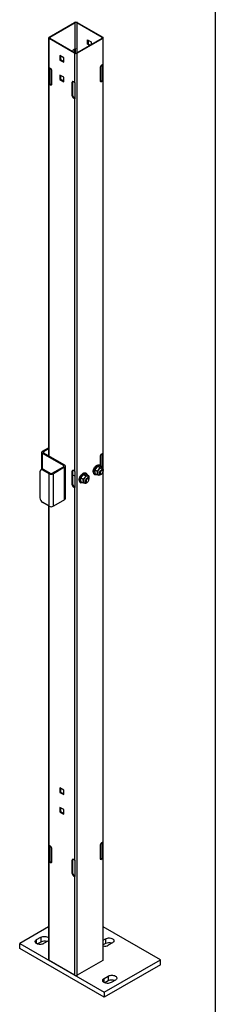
# Model space of a CAD drawing. Header units: inches. Extents: x 0.2 to 10.8, y 0.2 to 8.2.
# Tile 45 of 50: x 10.311 to 10.75, y 4.228 to 6.443. Entities that reach past the tile are written whole.
import ezdxf

# ---------------------------------------------------------------- set-up
doc = ezdxf.new("R2010")
doc.units = ezdxf.units.IN
doc.header["$MEASUREMENT"] = 0
doc.layers.add('TEXT', color=140, linetype='Continuous', lineweight=25)

msp = doc.modelspace()

# ---------------------------------------------------------------- linework, layer by layer
for p, q in [((10.37724, 6.40391), (10.43431, 6.43685)), ((10.43578, 6.43601), (10.3787, 6.40306)), ((10.43578, 6.37768), (10.43578, 6.43601)), ((10.49598, 6.40306), (10.43891, 6.43601)), ((10.43891, 6.43601), (10.43891, 6.36831)), ((10.44037, 6.43685), (10.49745, 6.40391)), ((10.37598, 6.40216), (10.37598, 5.46208)), ((10.3787, 6.40306), (10.3787, 6.40125)), ((10.49598, 6.40125), (10.49598, 6.40306)), ((10.4987, 4.328), (10.4987, 6.40216)), ((10.43431, 6.36746), (10.37724, 6.40041)), ((10.37724, 6.33479), (10.37724, 6.40041)), ((10.3787, 6.40125), (10.43578, 6.36831)), ((10.43891, 6.36831), (10.49598, 6.40125)), ((10.49745, 6.40041), (10.44037, 6.36746)), ((10.46311, 6.39789), (10.47179, 6.39288)), ((10.46311, 6.38787), (10.46311, 6.39789)), ((10.46457, 6.38871), (10.46311, 6.38787)), ((10.46795, 6.38507), (10.46311, 6.38787)), ((10.46457, 6.39705), (10.46457, 6.38871)), ((10.46457, 6.38871), (10.46941, 6.38592)), ((10.47179, 6.39288), (10.47179, 6.38729)), ((10.49745, 6.40041), (10.49745, 6.34208)), ((10.41012, 6.35728), (10.40144, 6.36229)), ((10.40144, 6.36229), (10.40144, 6.35227)), ((10.4029, 6.36144), (10.4029, 6.35311)), ((10.41012, 6.34725), (10.41012, 6.35728)), ((10.433, 6.37608), (10.43578, 6.37768)), ((10.43431, 6.36746), (10.43431, 6.30185)), ((10.43486, 6.36884), (10.43486, 6.37716)), ((10.43637, 6.36806), (10.43637, 6.37793)), ((10.44037, 4.2933), (10.44037, 6.36746)), ((10.37678, 6.29866), (10.37678, 6.33511)), ((10.40144, 6.35227), (10.4029, 6.35311)), ((10.40144, 6.35227), (10.41012, 6.34725)), ((10.4029, 6.35311), (10.41012, 6.34895)), ((10.49745, 6.34208), (10.49467, 6.34048)), ((10.49598, 6.30648), (10.49598, 6.34124)), ((10.4964, 6.34148), (10.4964, 6.30682)), ((10.49791, 6.3424), (10.49791, 6.30595)), ((10.38002, 6.33319), (10.37724, 6.33479)), ((10.37828, 6.29953), (10.37828, 6.33419)), ((10.3787, 6.33395), (10.3787, 6.29919)), ((10.3833, 6.29863), (10.3833, 6.3275)), ((10.41012, 6.31354), (10.40144, 6.31855)), ((10.40144, 6.31855), (10.40144, 6.30852)), ((10.4029, 6.3177), (10.4029, 6.30937)), ((10.41012, 6.30351), (10.41012, 6.31354)), ((10.49139, 6.33479), (10.49139, 6.30592)), ((10.37678, 6.29866), (10.37828, 6.29953)), ((10.37724, 6.29834), (10.38002, 6.29674)), ((10.37724, 5.46136), (10.37724, 6.29834)), ((10.3787, 6.29919), (10.38148, 6.29758)), ((10.38002, 6.29674), (10.38148, 6.29758)), ((10.40144, 6.30852), (10.4029, 6.30937)), ((10.40144, 6.30852), (10.41012, 6.30351)), ((10.4029, 6.30937), (10.41012, 6.3052)), ((10.42972, 6.3024), (10.42825, 6.30155)), ((10.42825, 6.30155), (10.42825, 6.27268)), ((10.42972, 6.3024), (10.42972, 6.27353)), ((10.43431, 6.30185), (10.43154, 6.30345)), ((10.43486, 6.30158), (10.43486, 6.26513)), ((10.49321, 6.30487), (10.49598, 6.30648)), ((10.49467, 6.30403), (10.49321, 6.30487)), ((10.49467, 6.30403), (10.49745, 6.30563)), ((10.49791, 6.30595), (10.4964, 6.30682)), ((10.49745, 6.30563), (10.49745, 5.46722)), ((10.42825, 6.27268), (10.42972, 6.27353)), ((10.433, 6.26784), (10.43154, 6.267)), ((10.43154, 6.267), (10.43431, 6.26539)), ((10.433, 6.26784), (10.43486, 6.26677)), ((10.43431, 6.26539), (10.43431, 5.42698)), ((10.36187, 5.47205), (10.37598, 5.4802)), ((10.37598, 5.47728), (10.3644, 5.4706)), ((10.36017, 5.46968), (10.36017, 5.43108)), ((10.40922, 5.43998), (10.36187, 5.46731)), ((10.36187, 5.43185), (10.36187, 5.46731)), ((10.3644, 5.4706), (10.3644, 5.46877)), ((10.3644, 5.46877), (10.41175, 5.44144)), ((10.49139, 5.45993), (10.49139, 5.44101)), ((10.49745, 5.46722), (10.49467, 5.46561)), ((10.49598, 5.43568), (10.49598, 5.46637)), ((10.4964, 5.46662), (10.4964, 5.43543)), ((10.49791, 5.46753), (10.49791, 5.43185)), ((10.36088, 5.43149), (10.35836, 5.43003)), ((10.36282, 5.42959), (10.36535, 5.43105)), ((10.37703, 5.42139), (10.36282, 5.42959)), ((10.36535, 5.43105), (10.37955, 5.42285)), ((10.38397, 5.42285), (10.40922, 5.43743)), ((10.41175, 5.43597), (10.3865, 5.42139)), ((10.40922, 5.43998), (10.40922, 5.43743)), ((10.41175, 5.36307), (10.41175, 5.43597)), ((10.41371, 5.3658), (10.41371, 5.4387)), ((10.42972, 5.42753), (10.42825, 5.42669)), ((10.42972, 5.42753), (10.42972, 5.39866)), ((10.43431, 5.42698), (10.43154, 5.42858)), ((10.4857, 5.43853), (10.47939, 5.43068)), ((10.48492, 5.42748), (10.47939, 5.43068)), ((10.47939, 5.43068), (10.47939, 5.42226)), ((10.4857, 5.43853), (10.49123, 5.43534)), ((10.49202, 5.43796), (10.4857, 5.43853)), ((10.49184, 5.44074), (10.49083, 5.44133)), ((10.49755, 5.43477), (10.49202, 5.43796)), ((10.49687, 5.43021), (10.49463, 5.43151)), ((10.49811, 5.43024), (10.49787, 5.42858)), ((10.49805, 5.42674), (10.49805, 5.42762)), ((10.35651, 5.42595), (10.35651, 5.36762)), ((10.37703, 5.34849), (10.37703, 5.42139)), ((10.3865, 5.34849), (10.3865, 5.42139)), ((10.42825, 5.42669), (10.42825, 5.39782)), ((10.42972, 5.41943), (10.43486, 5.41647)), ((10.43486, 5.42671), (10.43486, 5.39026)), ((10.45414, 5.42031), (10.44782, 5.41245)), ((10.45335, 5.40926), (10.44782, 5.41245)), ((10.44782, 5.41245), (10.44782, 5.40403)), ((10.45414, 5.42031), (10.45967, 5.41711)), ((10.46045, 5.41974), (10.45414, 5.42031)), ((10.46028, 5.42252), (10.45927, 5.4231)), ((10.46598, 5.41655), (10.46045, 5.41974)), ((10.46531, 5.41199), (10.46307, 5.41328)), ((10.46654, 5.41202), (10.4663, 5.41035)), ((10.46648, 5.40852), (10.46648, 5.40939)), ((10.47856, 5.42006), (10.47957, 5.41948)), ((10.48492, 5.41907), (10.47939, 5.42226)), ((10.48896, 5.42168), (10.4912, 5.42039)), ((10.49316, 5.42036), (10.49123, 5.4185)), ((10.49404, 5.42067), (10.4948, 5.42111)), ((10.49745, 5.42422), (10.49745, 4.59235)), ((10.42825, 5.39782), (10.42972, 5.39866)), ((10.433, 5.39298), (10.43154, 5.39213)), ((10.43154, 5.39213), (10.43431, 5.39053)), ((10.433, 5.39298), (10.43486, 5.3919)), ((10.43431, 5.39053), (10.43431, 4.55211)), ((10.44699, 5.40184), (10.448, 5.40126)), ((10.45335, 5.40084), (10.44782, 5.40403)), ((10.45739, 5.40346), (10.45963, 5.40216)), ((10.46159, 5.40214), (10.45967, 5.40028)), ((10.46247, 5.40244), (10.46323, 5.40288)), ((10.41175, 5.36307), (10.3865, 5.34849)), ((10.37703, 5.34849), (10.36282, 5.35669)), ((10.37598, 5.34909), (10.37598, 4.328)), ((10.37724, 4.58506), (10.37724, 5.34837)), ((10.41012, 4.70962), (10.40144, 4.71463)), ((10.40144, 4.71463), (10.40144, 4.7046)), ((10.40144, 4.7046), (10.4029, 4.70545)), ((10.40144, 4.7046), (10.41012, 4.69959)), ((10.4029, 4.71378), (10.4029, 4.70545)), ((10.4029, 4.70545), (10.41012, 4.70128)), ((10.41012, 4.69959), (10.41012, 4.70962)), ((10.41012, 4.66587), (10.40144, 4.67088)), ((10.40144, 4.67088), (10.40144, 4.66086)), ((10.40144, 4.66086), (10.4029, 4.66171)), ((10.40144, 4.66086), (10.41012, 4.65585)), ((10.4029, 4.67004), (10.4029, 4.66171)), ((10.4029, 4.66171), (10.41012, 4.65754)), ((10.41012, 4.65585), (10.41012, 4.66587)), ((10.37678, 4.54893), (10.37678, 4.58538)), ((10.49745, 4.59235), (10.49467, 4.59075)), ((10.49598, 4.55675), (10.49598, 4.59151)), ((10.4964, 4.59175), (10.4964, 4.55709)), ((10.49791, 4.59267), (10.49791, 4.55622)), ((10.38002, 4.58346), (10.37724, 4.58506)), ((10.37828, 4.5498), (10.37828, 4.58446)), ((10.3787, 4.58422), (10.3787, 4.54946)), ((10.3833, 4.5489), (10.3833, 4.57777)), ((10.49139, 4.58506), (10.49139, 4.55619)), ((10.37678, 4.54893), (10.37828, 4.5498)), ((10.37724, 4.32625), (10.37724, 4.54861)), ((10.37724, 4.54861), (10.38002, 4.54701)), ((10.3787, 4.54946), (10.38148, 4.54785)), ((10.38002, 4.54701), (10.38148, 4.54785)), ((10.42972, 4.55267), (10.42825, 4.55182)), ((10.42825, 4.55182), (10.42825, 4.52295)), ((10.42972, 4.55267), (10.42972, 4.5238)), ((10.43431, 4.55211), (10.43154, 4.55372)), ((10.43486, 4.55185), (10.43486, 4.5154)), ((10.49321, 4.55514), (10.49598, 4.55675)), ((10.49467, 4.5543), (10.49321, 4.55514)), ((10.49467, 4.5543), (10.49745, 4.5559)), ((10.49791, 4.55622), (10.4964, 4.55709)), ((10.49745, 4.5559), (10.49745, 4.32625)), ((10.42825, 4.52295), (10.42972, 4.5238)), ((10.433, 4.51811), (10.43154, 4.51727)), ((10.43154, 4.51727), (10.43431, 4.51566)), ((10.433, 4.51811), (10.43486, 4.51704)), ((10.43431, 4.51566), (10.43431, 4.2933)), ((10.37598, 4.40192), (10.31107, 4.36444)), ((10.62675, 4.328), (10.4987, 4.40192)), ((10.31107, 4.35351), (10.31107, 4.36444)), ((10.31107, 4.36444), (10.50048, 4.2551)), ((10.34896, 4.37356), (10.35843, 4.37902)), ((10.34896, 4.36444), (10.34896, 4.37356)), ((10.35843, 4.36809), (10.35069, 4.36363)), ((10.35843, 4.37902), (10.35843, 4.36809)), ((10.37421, 4.36991), (10.36474, 4.36444)), ((10.4987, 4.37253), (10.50363, 4.37538)), ((10.50363, 4.36444), (10.4987, 4.3616)), ((10.50363, 4.37538), (10.50363, 4.36444)), ((10.51942, 4.36627), (10.50995, 4.3608)), ((10.50048, 4.24417), (10.31107, 4.35351)), ((10.43431, 4.2933), (10.37724, 4.32625)), ((10.49745, 4.32625), (10.44037, 4.2933)), ((10.50048, 4.2551), (10.62675, 4.328)), ((10.62675, 4.31706), (10.62675, 4.328)), ((10.62675, 4.31706), (10.50048, 4.24417)), ((10.50048, 4.28608), (10.50995, 4.29155)), ((10.50048, 4.27697), (10.50048, 4.28608)), ((10.50995, 4.28062), (10.50222, 4.27615)), ((10.50995, 4.29155), (10.50995, 4.28062)), ((10.52573, 4.28244), (10.51626, 4.27697)), ((10.50048, 4.2551), (10.50048, 4.24417))]:
    msp.add_line(p, q)
at = {"flags": 128}
for points in [[(10.47601, 5.42568), (10.47619, 5.4278), (10.47672, 5.43004), (10.47757, 5.43231), (10.47871, 5.43451), (10.4801, 5.43655), (10.48168, 5.43835), (10.48338, 5.43984), (10.48513, 5.44096), (10.48687, 5.44165), (10.48852, 5.4419), (10.49001, 5.44169), (10.49083, 5.44133)], [(10.47702, 5.4251), (10.4772, 5.42722), (10.47773, 5.42946), (10.47858, 5.43172), (10.47972, 5.43392), (10.48111, 5.43597), (10.48269, 5.43777), (10.48439, 5.43926), (10.48614, 5.44038), (10.48788, 5.44107), (10.48953, 5.44132), (10.49102, 5.44111), (10.49229, 5.44044), (10.49329, 5.43936), (10.49399, 5.43789), (10.49427, 5.43666)], [(10.49404, 5.42067), (10.49344, 5.42037), (10.4923, 5.42012), (10.49131, 5.42033), (10.49056, 5.42098), (10.49013, 5.42201), (10.49004, 5.42334), (10.4903, 5.42484), (10.4909, 5.42638), (10.49178, 5.42782), (10.49286, 5.42904), (10.49404, 5.42993), (10.49404, 5.42993)], [(10.4948, 5.42862), (10.49374, 5.42781), (10.4928, 5.42667), (10.49207, 5.42535), (10.49164, 5.42396), (10.49155, 5.42268), (10.49182, 5.42163), (10.4924, 5.42094), (10.49325, 5.42066), (10.49426, 5.42085), (10.49533, 5.42147), (10.49634, 5.42245), (10.49719, 5.4237), (10.49778, 5.42507), (10.49804, 5.42642), (10.49795, 5.42761), (10.49752, 5.42849), (10.49679, 5.42898), (10.49585, 5.42903), (10.4948, 5.42862)], [(10.49404, 5.42993), (10.49522, 5.43041), (10.4963, 5.43043), (10.49717, 5.43), (10.49777, 5.42915), (10.49804, 5.42796), (10.49805, 5.42762)], [(10.49811, 5.43024), (10.49806, 5.42926), (10.49796, 5.42855)], [(10.44445, 5.40746), (10.44462, 5.40958), (10.44515, 5.41182), (10.446, 5.41408), (10.44715, 5.41628), (10.44854, 5.41833), (10.45011, 5.42013), (10.45181, 5.42162), (10.45357, 5.42274), (10.4553, 5.42343), (10.45695, 5.42368), (10.45844, 5.42347), (10.45927, 5.4231)], [(10.44546, 5.40688), (10.44563, 5.409), (10.44616, 5.41124), (10.44701, 5.4135), (10.44816, 5.4157), (10.44955, 5.41774), (10.45112, 5.41955), (10.45282, 5.42104), (10.45458, 5.42215), (10.45631, 5.42285), (10.45796, 5.42309), (10.45945, 5.42288), (10.46072, 5.42222), (10.46173, 5.42113), (10.46242, 5.41967), (10.46271, 5.41844)], [(10.45275, 5.40119), (10.45112, 5.40075), (10.44955, 5.40073), (10.44816, 5.40117), (10.44701, 5.40205), (10.44616, 5.40333), (10.44563, 5.40496), (10.44546, 5.40688)], [(10.46247, 5.40244), (10.46187, 5.40215), (10.46073, 5.4019), (10.45974, 5.40211), (10.459, 5.40275), (10.45856, 5.40379), (10.45847, 5.40511), (10.45874, 5.40661), (10.45933, 5.40815), (10.46021, 5.4096), (10.46129, 5.41082), (10.46247, 5.41171), (10.46247, 5.41171)], [(10.46323, 5.4104), (10.46217, 5.40958), (10.46123, 5.40845), (10.4605, 5.40712), (10.46007, 5.40574), (10.45999, 5.40446), (10.46025, 5.40341), (10.46083, 5.40271), (10.46168, 5.40244), (10.46269, 5.40262), (10.46376, 5.40324), (10.46478, 5.40423), (10.46562, 5.40548), (10.46621, 5.40685), (10.46647, 5.4082), (10.46638, 5.40938), (10.46595, 5.41027), (10.46523, 5.41076), (10.46429, 5.4108), (10.46323, 5.4104)], [(10.46247, 5.41171), (10.46365, 5.41219), (10.46473, 5.41221), (10.46561, 5.41178), (10.46621, 5.41092), (10.46647, 5.40973), (10.46648, 5.40939)], [(10.46654, 5.41202), (10.46649, 5.41103), (10.46639, 5.41033)], [(10.48432, 5.41941), (10.48269, 5.41897), (10.48111, 5.41895), (10.47972, 5.41939), (10.47858, 5.42027), (10.47773, 5.42155), (10.4772, 5.42318), (10.47702, 5.4251)], [(10.36474, 4.36444), (10.36278, 4.36355), (10.36053, 4.36292), (10.3581, 4.3626), (10.3556, 4.3626), (10.35316, 4.36292), (10.35091, 4.36355), (10.34896, 4.36444), (10.3474, 4.36557), (10.34631, 4.36687), (10.34576, 4.36828), (10.34576, 4.36972), (10.34631, 4.37113), (10.3474, 4.37243), (10.34896, 4.37356)], [(10.35843, 4.37902), (10.36038, 4.37992), (10.36263, 4.38055), (10.36507, 4.38087), (10.36757, 4.38087), (10.37, 4.38055), (10.37226, 4.37992), (10.37421, 4.37902), (10.37577, 4.3779), (10.37598, 4.37769)], [(10.37598, 4.37125), (10.37577, 4.37104), (10.37421, 4.36991)], [(10.50363, 4.37538), (10.50559, 4.37628), (10.50784, 4.3769), (10.51028, 4.37723), (10.51278, 4.37723), (10.51521, 4.3769), (10.51746, 4.37628), (10.51942, 4.37538), (10.52098, 4.37425), (10.52206, 4.37295), (10.52262, 4.37154), (10.52262, 4.3701), (10.52206, 4.3687), (10.52098, 4.3674), (10.51942, 4.36627)], [(10.51626, 4.27697), (10.51431, 4.27607), (10.51206, 4.27545), (10.50962, 4.27513), (10.50712, 4.27513), (10.50468, 4.27545), (10.50243, 4.27607), (10.50048, 4.27697), (10.49892, 4.2781), (10.49784, 4.2794), (10.49728, 4.28081), (10.49728, 4.28225), (10.49784, 4.28366), (10.49892, 4.28496), (10.50048, 4.28608)], [(10.50995, 4.29155), (10.5119, 4.29245), (10.51415, 4.29308), (10.51659, 4.2934), (10.51909, 4.2934), (10.52153, 4.29308), (10.52378, 4.29245), (10.52573, 4.29155), (10.52729, 4.29042), (10.52837, 4.28912), (10.52893, 4.28772), (10.52893, 4.28627), (10.52837, 4.28487), (10.52729, 4.28357), (10.52573, 4.28244)]]:
    msp.add_lwpolyline(points, dxfattribs=at)
for centre, radius, start, end in [((10.43734, 6.43101), 0.00659, 62.60967, 117.39033), ((10.43734, 6.43299), 0.0034, 62.60967, 117.39033), ((10.3779, 6.40216), 0.00187, 110.78342, 249.21658), ((10.37905, 6.40216), 0.000967, 110.78342, 249.21658), ((10.49564, 6.40216), 0.000967, 290.78342, 69.21658), ((10.49678, 6.40216), 0.00187, 290.78342, 69.21658), ((10.43689, 6.37002), 0.0072, 122.68754, 166.49256), ((10.43734, 6.37331), 0.00659, 242.60967, 297.39033), ((10.43706, 6.37542), 0.0026, 105.41444, 119.4817), ((10.43734, 6.37133), 0.0034, 242.60967, 297.39033), ((10.379, 6.33787), 0.00354, 231.13055, 240.19892), ((10.49851, 6.33447), 0.00714, 122.60548, 177.39452), ((10.49569, 6.34516), 0.00354, 299.80108, 308.86945), ((10.37617, 6.32718), 0.00714, 2.60548, 57.39452), ((10.379, 6.30142), 0.00354, 231.13055, 240.19892), ((10.37948, 6.30058), 0.0016, 221.37841, 240.84018), ((10.3813, 6.29831), 0.00203, 230.79671, 9.21404), ((10.38303, 6.30003), 0.00289, 237.66754, 268.48909), ((10.43025, 6.30188), 0.00203, 50.79671, 189.21404), ((10.43261, 6.30252), 0.00289, 151.50744, 182.33558), ((10.43658, 6.30579), 0.00455, 240.15548, 247.82929), ((10.49339, 6.3056), 0.00203, 170.78596, 309.20329), ((10.49166, 6.30732), 0.00289, 271.51091, 302.33246), ((10.4952, 6.30788), 0.0016, 299.15982, 318.62159), ((10.49569, 6.30871), 0.00354, 299.80108, 308.86945), ((10.43538, 6.27301), 0.00714, 182.60548, 237.39452), ((10.43684, 6.27385), 0.00714, 182.60548, 237.39452), ((10.43658, 6.26934), 0.00455, 240.15548, 247.82929), ((10.36277, 5.46968), 0.00253, 110.78342, 249.21658), ((10.36474, 5.46968), 0.000975, 110.78342, 249.21658), ((10.49851, 5.4596), 0.00714, 122.60548, 177.39452), ((10.49569, 5.47029), 0.00354, 299.80108, 308.86945), ((10.36036, 5.42657), 0.0039, 50.79671, 189.21404), ((10.36273, 5.4274), 0.00449, 54.38242, 114.30712), ((10.40874, 5.4387), 0.00136, 290.78342, 69.21658), ((10.41071, 5.4387), 0.00292, 290.78342, 69.21658), ((10.43025, 5.42701), 0.00203, 50.79671, 189.21404), ((10.43261, 5.42765), 0.00289, 151.50744, 182.33558), ((10.43658, 5.43093), 0.00455, 240.15548, 247.82929), ((10.49917, 5.42232), 0.0137, 140.22793, 177.36071), ((10.49544, 5.42659), 0.00815, 93.42954, 146.56509), ((10.49424, 5.43087), 0.00393, 350.74812, 79.45322), ((10.38176, 5.43053), 0.01029, 242.60967, 297.39033), ((10.38176, 5.42711), 0.0048, 242.60967, 297.39033), ((10.45056, 5.40684), 0.00614, 174.20154, 234.48628), ((10.45779, 5.40409), 0.00393, 170.74812, 259.45322), ((10.46761, 5.40409), 0.0137, 140.22793, 177.36071), ((10.46387, 5.40837), 0.00815, 93.42954, 146.56509), ((10.46267, 5.41265), 0.00393, 350.74812, 79.45322), ((10.48213, 5.42506), 0.00614, 174.20154, 234.48628), ((10.48936, 5.42232), 0.00393, 170.74812, 259.45322), ((10.48861, 5.4251), 0.00664, 270.25435, 313.47335), ((10.43538, 5.39814), 0.00714, 182.60548, 237.39452), ((10.43684, 5.39899), 0.00714, 182.60548, 237.39452), ((10.43658, 5.39448), 0.00455, 240.15548, 247.82929), ((10.45704, 5.40688), 0.00664, 270.25435, 313.47335), ((10.37021, 5.36825), 0.01372, 182.60548, 237.39452), ((10.41036, 5.36613), 0.00337, 294.37466, 354.3052), ((10.38176, 5.35763), 0.01029, 242.60967, 297.39033), ((10.379, 4.58814), 0.00354, 231.13055, 240.19892), ((10.49851, 4.58474), 0.00714, 122.60548, 177.39452), ((10.49569, 4.59543), 0.00354, 299.80108, 308.86945), ((10.37617, 4.57745), 0.00714, 2.60548, 57.39452), ((10.379, 4.55169), 0.00354, 231.13055, 240.19892), ((10.37948, 4.55085), 0.0016, 221.37841, 240.84018), ((10.3813, 4.54858), 0.00203, 230.79671, 9.21404), ((10.38303, 4.5503), 0.00289, 237.66754, 268.48909), ((10.43025, 4.55215), 0.00203, 50.79671, 189.21404), ((10.43261, 4.55279), 0.00289, 151.50744, 182.33558), ((10.43658, 4.55606), 0.00455, 240.15548, 247.82929), ((10.49339, 4.55587), 0.00203, 170.78596, 309.20329), ((10.49166, 4.55759), 0.00289, 271.51091, 302.33246), ((10.4952, 4.55814), 0.0016, 299.15982, 318.62159), ((10.49569, 4.55898), 0.00354, 299.80108, 308.86945), ((10.43538, 4.52328), 0.00714, 182.60548, 237.39452), ((10.43684, 4.52412), 0.00714, 182.60548, 237.39452), ((10.43658, 4.51961), 0.00455, 240.15548, 247.82929), ((10.36637, 4.35271), 0.01731, 69.36138, 117.32043), ((10.51158, 4.34907), 0.01731, 69.36138, 117.32043), ((10.50204, 4.37619), 0.0173, 258.88529, 297.20383), ((10.37813, 4.32821), 0.00216, 185.6948, 245.62534), ((10.49656, 4.32821), 0.00216, 294.37466, 354.3052), ((10.43734, 4.29915), 0.00659, 242.60967, 297.39033), ((10.51789, 4.26524), 0.01731, 69.36138, 117.32043)]:
    msp.add_arc(centre, radius, start, end)
for points in [[(10.48492, 5.42748), (10.48629, 5.42857), (10.48756, 5.42975), (10.48864, 5.43109)], [(10.48548, 5.42295), (10.48548, 5.42439), (10.48526, 5.42591), (10.48492, 5.42748)], [(10.48864, 5.43109), (10.48972, 5.43243), (10.49055, 5.43386), (10.49123, 5.43534)], [(10.49123, 5.43534), (10.49261, 5.43505), (10.49388, 5.43483), (10.49495, 5.43473)], [(10.49495, 5.43473), (10.49603, 5.43463), (10.49686, 5.43467), (10.49755, 5.43477)], [(10.49755, 5.43477), (10.49789, 5.4332), (10.49811, 5.43168), (10.49811, 5.43024)], [(10.45335, 5.40926), (10.45473, 5.41035), (10.456, 5.41152), (10.45707, 5.41286)], [(10.45392, 5.40473), (10.45392, 5.40616), (10.4537, 5.40769), (10.45335, 5.40926)], [(10.45335, 5.40084), (10.4537, 5.40202), (10.45392, 5.40329), (10.45392, 5.40473)], [(10.45707, 5.41286), (10.45815, 5.4142), (10.45898, 5.41563), (10.45967, 5.41711)], [(10.45967, 5.41711), (10.46104, 5.41682), (10.46231, 5.4166), (10.46339, 5.41651)], [(10.46339, 5.41651), (10.46446, 5.41641), (10.46529, 5.41644), (10.46598, 5.41655)], [(10.46598, 5.41655), (10.46632, 5.41498), (10.46654, 5.41345), (10.46654, 5.41202)], [(10.48492, 5.41907), (10.48526, 5.42024), (10.48548, 5.42151), (10.48548, 5.42295)], [(10.48864, 5.41846), (10.48756, 5.41855), (10.48629, 5.41877), (10.48492, 5.41907)], [(10.49123, 5.4185), (10.49055, 5.41839), (10.48972, 5.41836), (10.48864, 5.41846)], [(10.45707, 5.40023), (10.456, 5.40033), (10.45473, 5.40055), (10.45335, 5.40084)], [(10.45967, 5.40028), (10.45898, 5.40017), (10.45815, 5.40014), (10.45707, 5.40023)]]:
    msp.add_open_spline(points, degree=3)
at = {"layer": 'TEXT'}
msp.add_line((10.75, 8.25), (10.75, 0.25), dxfattribs=at)

doc.saveas('drawing.dxf')
